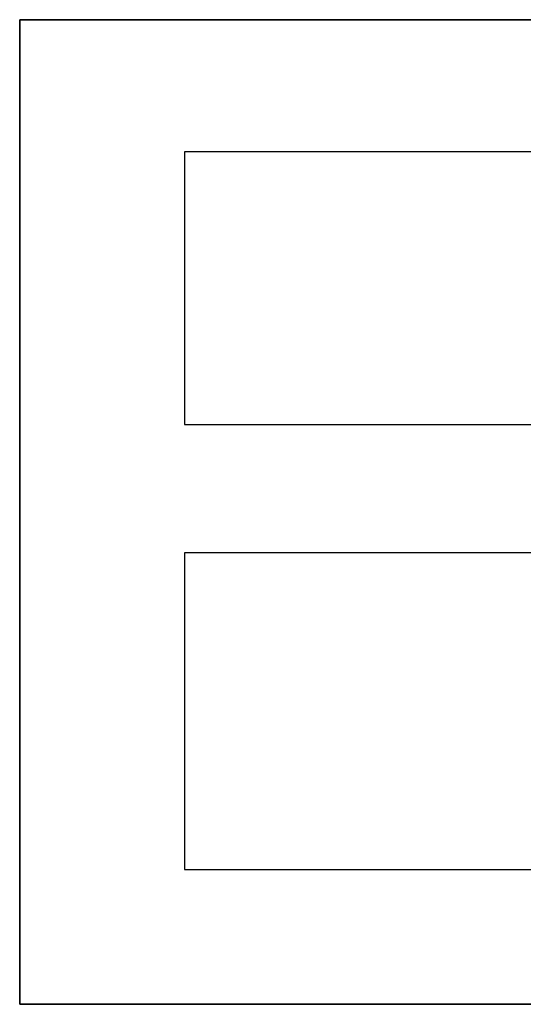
# Model space of a CAD drawing. Extents: x -4.4 to 4.4, y -6.1 to 5.8.
# Tile 31 of 157: x -1.15 to -1.0886, y -1.1591 to -1.0391. Entities that reach past the tile are written whole.
import ezdxf

# ---------------------------------------------------------------- set-up
doc = ezdxf.new("R2010")
doc.units = 0
doc.layers.get('0').update_dxf_attribs({"linetype": 'CONTINUOUS'})

# ---------------------------------------------------------------- blocks, each defined once
blk = doc.blocks.new('*U1')
at = {"extrusion": (0, -1, 0)}
for p, q in [((-1.14997, -1.03908, 5.305), (-1.05329, -1.03908, 5.305)), ((-1.14997, -1.03908, 5.305), (-1.14997, -1.03908, 5.3048)), ((-1.05329, -1.03908, 5.3048), (-1.14997, -1.03908, 5.3048)), ((-1.12986, -1.08843, 5.305), (-1.06062, -1.08843, 5.305)), ((-1.12986, -1.08843, 5.305), (-1.12986, -1.08843, 5.3048)), ((-1.12986, -1.08843, 5.3048), (-1.06062, -1.08843, 5.3048)), ((-1.12986, -1.14263, 5.305), (-1.06062, -1.14263, 5.305)), ((-1.12986, -1.14263, 5.305), (-1.12986, -1.14263, 5.3048)), ((-1.12986, -1.14263, 5.3048), (-1.06062, -1.14263, 5.3048))]:
    blk.add_line(p, q, dxfattribs=at)
at = {"extrusion": (1, 0, 0)}
for p, q in [((-1.14997, -1.15908, 5.305), (-1.14997, -1.03908, 5.305)), ((-1.14997, -1.03908, 5.305), (-1.14997, -1.03908, 5.3048)), ((-1.14997, -1.03908, 5.3048), (-1.14997, -1.15908, 5.3048)), ((-1.14997, -1.15908, 5.305), (-1.14997, -1.15908, 5.3048))]:
    blk.add_line(p, q, dxfattribs=at)
for p, q in [((-1.14997, -1.03908, 5.3048), (-1.14997, -1.15908, 5.3048)), ((-1.05329, -1.03908, 5.3048), (-1.14997, -1.03908, 5.3048)), ((-1.14997, -1.15908, 5.305), (-1.14997, -1.03908, 5.305)), ((-1.14997, -1.03908, 5.305), (-1.05329, -1.03908, 5.305)), ((-1.06062, -1.05517, 5.3048), (-1.12986, -1.05517, 5.3048)), ((-1.12986, -1.05517, 5.3048), (-1.12986, -1.08843, 5.3048)), ((-1.06062, -1.05517, 5.305), (-1.12986, -1.05517, 5.305)), ((-1.12986, -1.05517, 5.305), (-1.12986, -1.08843, 5.305)), ((-1.12986, -1.08843, 5.3048), (-1.06062, -1.08843, 5.3048)), ((-1.12986, -1.08843, 5.305), (-1.06062, -1.08843, 5.305)), ((-1.06062, -1.10405, 5.3048), (-1.12986, -1.10405, 5.3048)), ((-1.12986, -1.10405, 5.3048), (-1.12986, -1.14263, 5.3048)), ((-1.06062, -1.10405, 5.305), (-1.12986, -1.10405, 5.305)), ((-1.12986, -1.10405, 5.305), (-1.12986, -1.14263, 5.305)), ((-1.12986, -1.14263, 5.3048), (-1.06062, -1.14263, 5.3048)), ((-1.12986, -1.14263, 5.305), (-1.06062, -1.14263, 5.305)), ((-1.14997, -1.15908, 5.3048), (-1.06051, -1.15908, 5.3048)), ((-1.06051, -1.15908, 5.305), (-1.14997, -1.15908, 5.305))]:
    blk.add_line(p, q)
at = {"extrusion": (0, 1, 0)}
for p, q in [((-1.06062, -1.05517, 5.305), (-1.12986, -1.05517, 5.305)), ((-1.12986, -1.05517, 5.305), (-1.12986, -1.05517, 5.3048)), ((-1.06062, -1.05517, 5.3048), (-1.12986, -1.05517, 5.3048)), ((-1.06062, -1.10405, 5.305), (-1.12986, -1.10405, 5.305)), ((-1.12986, -1.10405, 5.305), (-1.12986, -1.10405, 5.3048)), ((-1.06062, -1.10405, 5.3048), (-1.12986, -1.10405, 5.3048)), ((-1.06051, -1.15908, 5.305), (-1.14997, -1.15908, 5.305)), ((-1.14997, -1.15908, 5.305), (-1.14997, -1.15908, 5.3048)), ((-1.14997, -1.15908, 5.3048), (-1.06051, -1.15908, 5.3048))]:
    blk.add_line(p, q, dxfattribs=at)
at = {"extrusion": (-1, 0, 0)}
for p, q in [((-1.12986, -1.05517, 5.305), (-1.12986, -1.08843, 5.305)), ((-1.12986, -1.05517, 5.305), (-1.12986, -1.05517, 5.3048)), ((-1.12986, -1.05517, 5.3048), (-1.12986, -1.08843, 5.3048)), ((-1.12986, -1.08843, 5.305), (-1.12986, -1.08843, 5.3048)), ((-1.12986, -1.10405, 5.305), (-1.12986, -1.14263, 5.305)), ((-1.12986, -1.10405, 5.305), (-1.12986, -1.10405, 5.3048)), ((-1.12986, -1.10405, 5.3048), (-1.12986, -1.14263, 5.3048)), ((-1.12986, -1.14263, 5.305), (-1.12986, -1.14263, 5.3048))]:
    blk.add_line(p, q, dxfattribs=at)

msp = doc.modelspace()

# ---------------------------------------------------------------- block references
msp.add_blockref('*U1', (0, 0))

doc.saveas('drawing.dxf')
